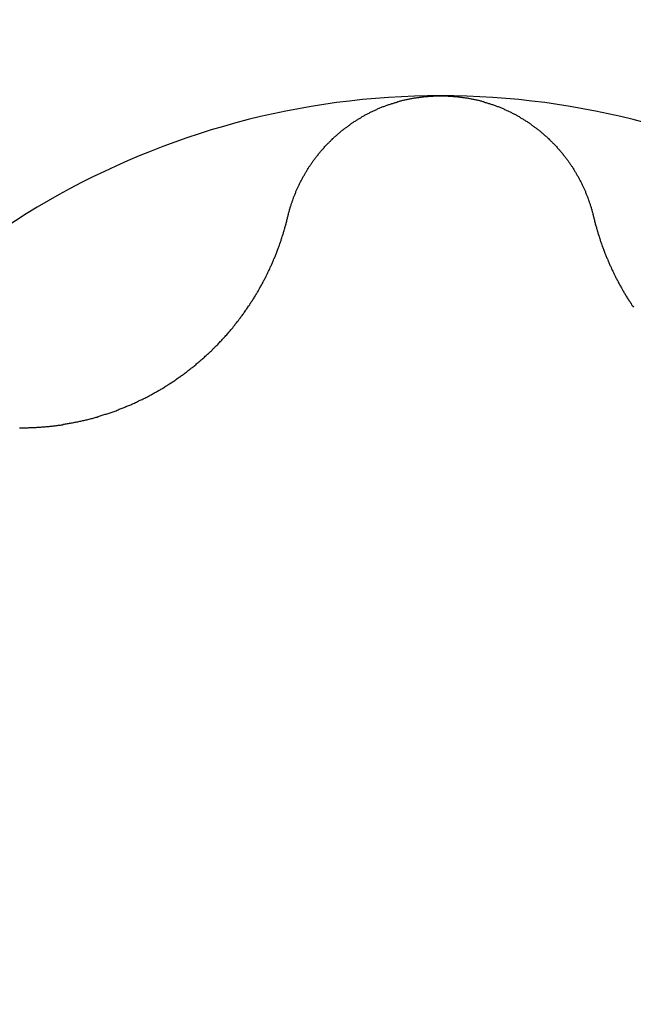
# Model space of a CAD drawing. Extents: x 1107 to 4046, y 937 to 3355.
# Tile 110 of 256: x 2278.77 to 2280.53, y 1074.02 to 1076.84. Entities that reach past the tile are written whole.
import ezdxf

# ---------------------------------------------------------------- set-up
doc = ezdxf.new("R2010")
doc.units = 0
doc.layers.add('KF_VIDA_L___C_TOP', color=7, linetype='CONTINUOUS')

# ---------------------------------------------------------------- blocks, each defined once
blk = doc.blocks.new('KF_VIDA_L___C_TOP')
at = {"layer": 'KF_VIDA_L___C_TOP'}
for points in [[(92.5621, -340.396, 0), (92.5627, -340.394, 0), (92.5632, -340.392, 0), (92.5638, -340.39, 0), (92.5643, -340.387, 0), (92.5649, -340.385, 0), (92.5655, -340.383, 0), (92.5661, -340.381, 0), (92.5667, -340.379, 0), (92.5673, -340.377, 0), (92.5679, -340.374, 0), (92.5686, -340.372, 0), (92.5692, -340.37, 0), (92.5699, -340.368, 0), (92.5705, -340.366, 0), (92.5712, -340.364, 0), (92.5719, -340.361, 0), (92.5726, -340.359, 0), (92.5733, -340.357, 0), (92.5741, -340.355, 0), (92.5748, -340.353, 0), (92.5756, -340.351, 0), (92.5763, -340.349, 0), (92.5771, -340.346, 0), (92.5779, -340.344, 0), (92.5787, -340.342, 0), (92.5795, -340.34, 0), (92.5803, -340.338, 0), (92.5811, -340.336, 0), (92.5819, -340.334, 0), (92.5828, -340.332, 0), (92.5837, -340.329, 0), (92.5845, -340.327, 0), (92.5854, -340.325, 0), (92.5863, -340.323, 0), (92.5872, -340.321, 0), (92.5881, -340.319, 0), (92.589, -340.317, 0), (92.5899, -340.315, 0), (92.5909, -340.313, 0), (92.5918, -340.311, 0), (92.5928, -340.309, 0), (92.5938, -340.307, 0), (92.5947, -340.305, 0), (92.5957, -340.303, 0), (92.5967, -340.301, 0), (92.5977, -340.299, 0), (92.5987, -340.297, 0), (92.5998, -340.294, 0), (92.6008, -340.292, 0), (92.6019, -340.29, 0), (92.6029, -340.288, 0), (92.604, -340.286, 0), (92.6051, -340.284, 0), (92.6062, -340.282, 0), (92.6073, -340.281, 0), (92.6084, -340.279, 0), (92.6095, -340.277, 0), (92.6106, -340.275, 0), (92.6117, -340.273, 0), (92.6129, -340.271, 0), (92.614, -340.269, 0), (92.6152, -340.267, 0), (92.6164, -340.265, 0), (92.6175, -340.263, 0), (92.6187, -340.261, 0), (92.6199, -340.259, 0), (92.6211, -340.257, 0), (92.6224, -340.255, 0), (92.6236, -340.253, 0), (92.6248, -340.252, 0), (92.6261, -340.25, 0), (92.6273, -340.248, 0), (92.6286, -340.246, 0), (92.6299, -340.244, 0), (92.6311, -340.242, 0), (92.6324, -340.24, 0), (92.6337, -340.239, 0), (92.635, -340.237, 0), (92.6364, -340.235, 0), (92.6377, -340.233, 0), (92.639, -340.231, 0), (92.6404, -340.23, 0), (92.6417, -340.228, 0), (92.6431, -340.226, 0), (92.6444, -340.224, 0), (92.6458, -340.222, 0), (92.6472, -340.221, 0), (92.6486, -340.219, 0), (92.65, -340.217, 0), (92.6514, -340.215, 0), (92.6529, -340.214, 0), (92.6543, -340.212, 0), (92.6558, -340.21, 0), (92.6573, -340.208, 0), (92.6588, -340.207, 0), (92.6603, -340.205, 0), (92.6618, -340.203, 0), (92.6633, -340.202, 0), (92.6648, -340.2, 0), (92.6664, -340.198, 0), (92.6679, -340.196, 0), (92.6695, -340.195, 0), (92.671, -340.193, 0), (92.6726, -340.191, 0), (92.6742, -340.19, 0), (92.6758, -340.188, 0), (92.6775, -340.186, 0), (92.6791, -340.185, 0), (92.6807, -340.183, 0), (92.6824, -340.181, 0), (92.6841, -340.18, 0), (92.6857, -340.178, 0), (92.6874, -340.176, 0), (92.6891, -340.175, 0), (92.6908, -340.173, 0), (92.6925, -340.172, 0), (92.6943, -340.17, 0), (92.696, -340.168, 0), (92.6977, -340.167, 0), (92.6995, -340.165, 0), (92.7013, -340.164, 0), (92.703, -340.162, 0), (92.7048, -340.161, 0), (92.7066, -340.159, 0), (92.7084, -340.157, 0), (92.7103, -340.156, 0), (92.7121, -340.154, 0), (92.7139, -340.153, 0), (92.7158, -340.151, 0), (92.7176, -340.15, 0), (92.7195, -340.148, 0), (92.7214, -340.147, 0), (92.7233, -340.145, 0), (92.7251, -340.144, 0), (92.727, -340.142, 0), (92.729, -340.141, 0), (92.7309, -340.14, 0), (92.7328, -340.138, 0), (92.7348, -340.137, 0), (92.7367, -340.135, 0), (92.7387, -340.134, 0), (92.7406, -340.132, 0), (92.7426, -340.131, 0), (92.7446, -340.13, 0), (92.7466, -340.128, 0), (92.7486, -340.127, 0), (92.7506, -340.126, 0), (92.7526, -340.124, 0), (92.7546, -340.123, 0), (92.7567, -340.122, 0), (92.7587, -340.12, 0), (92.7608, -340.119, 0), (92.7628, -340.118, 0), (92.7649, -340.116, 0), (92.767, -340.115, 0), (92.769, -340.114, 0), (92.7711, -340.113, 0), (92.7732, -340.111, 0), (92.7753, -340.11, 0), (92.7775, -340.109, 0), (92.7796, -340.108, 0), (92.7817, -340.107, 0), (92.7839, -340.105, 0), (92.786, -340.104, 0), (92.7882, -340.103, 0), (92.7903, -340.102, 0), (92.7925, -340.101, 0), (92.7947, -340.1, 0), (92.7968, -340.098, 0), (92.799, -340.097, 0), (92.8012, -340.096, 0), (92.8034, -340.095, 0), (92.8056, -340.094, 0), (92.8079, -340.093, 0), (92.8101, -340.092, 0), (92.8123, -340.091, 0), (92.8146, -340.09, 0), (92.8168, -340.089, 0), (92.8191, -340.088, 0), (92.8213, -340.087, 0), (92.8236, -340.086, 0), (92.8258, -340.085, 0), (92.8281, -340.084, 0), (92.8304, -340.083, 0), (92.8327, -340.082, 0), (92.835, -340.081, 0), (92.8373, -340.081, 0), (92.8396, -340.08, 0), (92.8419, -340.079, 0), (92.8442, -340.078, 0), (92.8465, -340.077, 0), (92.8488, -340.076, 0), (92.8512, -340.075, 0), (92.8535, -340.075, 0), (92.8558, -340.074, 0), (92.8582, -340.073, 0), (92.8605, -340.072, 0), (92.8629, -340.072, 0), (92.8652, -340.071, 0), (92.8676, -340.07, 0), (92.8699, -340.069, 0), (92.8723, -340.069, 0), (92.8747, -340.068, 0), (92.877, -340.067, 0), (92.8794, -340.067, 0), (92.8818, -340.066, 0), (92.8842, -340.065, 0), (92.8865, -340.065, 0), (92.8889, -340.064, 0), (92.8913, -340.063, 0), (92.8937, -340.063, 0), (92.8961, -340.062, 0), (92.8985, -340.062, 0), (92.9009, -340.061, 0), (92.9033, -340.061, 0), (92.9057, -340.06, 0), (92.9081, -340.06, 0), (92.9105, -340.059, 0), (92.9129, -340.059, 0), (92.9153, -340.058, 0), (92.9178, -340.058, 0), (92.9202, -340.057, 0), (92.9226, -340.057, 0), (92.925, -340.056, 0), (92.9274, -340.056, 0), (92.9298, -340.056, 0), (92.9323, -340.055, 0), (92.9347, -340.055, 0), (92.9371, -340.055, 0), (92.9395, -340.054, 0), (92.942, -340.054, 0), (92.9444, -340.054, 0), (92.9468, -340.053, 0), (92.9492, -340.053, 0), (92.9517, -340.053, 0), (92.9541, -340.052, 0), (92.9565, -340.052, 0), (92.9589, -340.052, 0), (92.9614, -340.052, 0), (92.9638, -340.052, 0), (92.9662, -340.051, 0), (92.9686, -340.051, 0), (92.971, -340.051, 0), (92.9735, -340.051, 0), (92.9759, -340.051, 0), (92.9783, -340.051, 0), (92.9807, -340.05, 0), (92.9831, -340.05, 0), (92.9855, -340.05, 0), (92.988, -340.05, 0), (92.9904, -340.05, 0), (92.9928, -340.05, 0), (92.9952, -340.05, 0), (92.9976, -340.05, 0), (93, -340.05, 0)], [(93, -340.05, 0), (93.0024, -340.05, 0), (93.0048, -340.05, 0), (93.0072, -340.05, 0), (93.0096, -340.05, 0), (93.012, -340.05, 0), (93.0145, -340.05, 0), (93.0169, -340.05, 0), (93.0193, -340.05, 0), (93.0217, -340.051, 0), (93.0241, -340.051, 0), (93.0265, -340.051, 0), (93.029, -340.051, 0), (93.0314, -340.051, 0), (93.0338, -340.051, 0), (93.0362, -340.052, 0), (93.0386, -340.052, 0), (93.0411, -340.052, 0), (93.0435, -340.052, 0), (93.0459, -340.052, 0), (93.0483, -340.053, 0), (93.0508, -340.053, 0), (93.0532, -340.053, 0), (93.0556, -340.054, 0), (93.058, -340.054, 0), (93.0605, -340.054, 0), (93.0629, -340.055, 0), (93.0653, -340.055, 0), (93.0677, -340.055, 0), (93.0702, -340.056, 0), (93.0726, -340.056, 0), (93.075, -340.056, 0), (93.0774, -340.057, 0), (93.0798, -340.057, 0), (93.0822, -340.058, 0), (93.0847, -340.058, 0), (93.0871, -340.059, 0), (93.0895, -340.059, 0), (93.0919, -340.06, 0), (93.0943, -340.06, 0), (93.0967, -340.061, 0), (93.0991, -340.061, 0), (93.1015, -340.062, 0), (93.1039, -340.062, 0), (93.1063, -340.063, 0), (93.1087, -340.063, 0), (93.1111, -340.064, 0), (93.1135, -340.065, 0), (93.1158, -340.065, 0), (93.1182, -340.066, 0), (93.1206, -340.067, 0), (93.123, -340.067, 0), (93.1253, -340.068, 0), (93.1277, -340.069, 0), (93.1301, -340.069, 0), (93.1324, -340.07, 0), (93.1348, -340.071, 0), (93.1371, -340.072, 0), (93.1395, -340.072, 0), (93.1418, -340.073, 0), (93.1442, -340.074, 0), (93.1465, -340.075, 0), (93.1488, -340.075, 0), (93.1512, -340.076, 0), (93.1535, -340.077, 0), (93.1558, -340.078, 0), (93.1581, -340.079, 0), (93.1604, -340.08, 0), (93.1627, -340.081, 0), (93.165, -340.081, 0), (93.1673, -340.082, 0), (93.1696, -340.083, 0), (93.1719, -340.084, 0), (93.1742, -340.085, 0), (93.1764, -340.086, 0), (93.1787, -340.087, 0), (93.1809, -340.088, 0), (93.1832, -340.089, 0), (93.1854, -340.09, 0), (93.1877, -340.091, 0), (93.1899, -340.092, 0), (93.1921, -340.093, 0), (93.1944, -340.094, 0), (93.1966, -340.095, 0), (93.1988, -340.096, 0), (93.201, -340.097, 0), (93.2032, -340.098, 0), (93.2053, -340.1, 0), (93.2075, -340.101, 0), (93.2097, -340.102, 0), (93.2118, -340.103, 0), (93.214, -340.104, 0), (93.2161, -340.105, 0), (93.2183, -340.107, 0), (93.2204, -340.108, 0), (93.2225, -340.109, 0), (93.2247, -340.11, 0), (93.2268, -340.111, 0), (93.2289, -340.113, 0), (93.231, -340.114, 0), (93.233, -340.115, 0), (93.2351, -340.116, 0), (93.2372, -340.118, 0), (93.2392, -340.119, 0), (93.2413, -340.12, 0), (93.2433, -340.122, 0), (93.2454, -340.123, 0), (93.2474, -340.124, 0), (93.2494, -340.126, 0), (93.2514, -340.127, 0), (93.2534, -340.128, 0), (93.2554, -340.13, 0), (93.2574, -340.131, 0), (93.2594, -340.132, 0), (93.2613, -340.134, 0), (93.2633, -340.135, 0), (93.2652, -340.137, 0), (93.2672, -340.138, 0), (93.2691, -340.14, 0), (93.271, -340.141, 0), (93.273, -340.142, 0), (93.2749, -340.144, 0), (93.2767, -340.145, 0), (93.2786, -340.147, 0), (93.2805, -340.148, 0), (93.2824, -340.15, 0), (93.2842, -340.151, 0), (93.2861, -340.153, 0), (93.2879, -340.154, 0), (93.2897, -340.156, 0), (93.2916, -340.157, 0), (93.2934, -340.159, 0), (93.2952, -340.161, 0), (93.297, -340.162, 0), (93.2987, -340.164, 0), (93.3005, -340.165, 0), (93.3023, -340.167, 0), (93.304, -340.168, 0), (93.3057, -340.17, 0), (93.3075, -340.172, 0), (93.3092, -340.173, 0), (93.3109, -340.175, 0), (93.3126, -340.176, 0), (93.3143, -340.178, 0), (93.3159, -340.18, 0), (93.3176, -340.181, 0), (93.3193, -340.183, 0), (93.3209, -340.185, 0), (93.3225, -340.186, 0), (93.3242, -340.188, 0), (93.3258, -340.19, 0), (93.3274, -340.191, 0), (93.329, -340.193, 0), (93.3305, -340.195, 0), (93.3321, -340.196, 0), (93.3336, -340.198, 0), (93.3352, -340.2, 0), (93.3367, -340.202, 0), (93.3382, -340.203, 0), (93.3397, -340.205, 0), (93.3412, -340.207, 0), (93.3427, -340.208, 0), (93.3442, -340.21, 0), (93.3457, -340.212, 0), (93.3471, -340.214, 0), (93.3486, -340.215, 0), (93.35, -340.217, 0), (93.3514, -340.219, 0), (93.3528, -340.221, 0), (93.3542, -340.222, 0), (93.3556, -340.224, 0), (93.3569, -340.226, 0), (93.3583, -340.228, 0), (93.3596, -340.23, 0), (93.361, -340.231, 0), (93.3623, -340.233, 0), (93.3636, -340.235, 0), (93.365, -340.237, 0), (93.3663, -340.239, 0), (93.3676, -340.24, 0), (93.3689, -340.242, 0), (93.3701, -340.244, 0), (93.3714, -340.246, 0), (93.3727, -340.248, 0), (93.3739, -340.25, 0), (93.3752, -340.252, 0), (93.3764, -340.253, 0), (93.3776, -340.255, 0), (93.3789, -340.257, 0), (93.3801, -340.259, 0), (93.3813, -340.261, 0), (93.3825, -340.263, 0), (93.3836, -340.265, 0), (93.3848, -340.267, 0), (93.386, -340.269, 0), (93.3871, -340.271, 0), (93.3883, -340.273, 0), (93.3894, -340.275, 0), (93.3905, -340.277, 0), (93.3916, -340.279, 0), (93.3927, -340.281, 0), (93.3938, -340.282, 0), (93.3949, -340.284, 0), (93.396, -340.286, 0), (93.3971, -340.288, 0), (93.3981, -340.29, 0), (93.3992, -340.292, 0), (93.4002, -340.294, 0), (93.4013, -340.297, 0), (93.4023, -340.299, 0), (93.4033, -340.301, 0), (93.4043, -340.303, 0), (93.4053, -340.305, 0), (93.4062, -340.307, 0), (93.4072, -340.309, 0), (93.4082, -340.311, 0), (93.4091, -340.313, 0), (93.4101, -340.315, 0), (93.411, -340.317, 0), (93.4119, -340.319, 0), (93.4128, -340.321, 0), (93.4137, -340.323, 0), (93.4146, -340.325, 0), (93.4155, -340.327, 0), (93.4163, -340.329, 0), (93.4172, -340.332, 0), (93.4181, -340.334, 0), (93.4189, -340.336, 0), (93.4197, -340.338, 0), (93.4205, -340.34, 0), (93.4213, -340.342, 0), (93.4221, -340.344, 0), (93.4229, -340.346, 0), (93.4237, -340.349, 0), (93.4244, -340.351, 0), (93.4252, -340.353, 0), (93.4259, -340.355, 0), (93.4267, -340.357, 0), (93.4274, -340.359, 0), (93.4281, -340.361, 0), (93.4288, -340.364, 0), (93.4295, -340.366, 0), (93.4301, -340.368, 0), (93.4308, -340.37, 0), (93.4314, -340.372, 0), (93.4321, -340.374, 0), (93.4327, -340.377, 0), (93.4333, -340.379, 0), (93.4339, -340.381, 0), (93.4345, -340.383, 0), (93.4351, -340.385, 0), (93.4357, -340.387, 0), (93.4362, -340.39, 0), (93.4368, -340.392, 0), (93.4373, -340.394, 0), (93.4379, -340.396, 0)], [(91.7927, -341.002, 0), (91.7954, -341.002, 0), (91.7982, -341.002, 0), (91.801, -341.002, 0), (91.8038, -341.002, 0), (91.8066, -341.002, 0), (91.8094, -341.002, 0), (91.8122, -341.002, 0), (91.8151, -341.002, 0), (91.8179, -341.002, 0), (91.8207, -341.001, 0), (91.8235, -341.001, 0), (91.8264, -341.001, 0), (91.8292, -341.001, 0), (91.8321, -341.001, 0), (91.8349, -341.001, 0), (91.8378, -341.001, 0), (91.8406, -341.001, 0), (91.8435, -341, 0), (91.8464, -341, 0), (91.8493, -341, 0), (91.8521, -341, 0), (91.855, -341, 0), (91.8579, -340.999, 0), (91.8608, -340.999, 0), (91.8637, -340.999, 0), (91.8666, -340.999, 0), (91.8695, -340.998, 0), (91.8724, -340.998, 0), (91.8753, -340.998, 0), (91.8782, -340.998, 0), (91.8811, -340.997, 0), (91.884, -340.997, 0), (91.8869, -340.997, 0), (91.8898, -340.996, 0), (91.8927, -340.996, 0), (91.8956, -340.996, 0), (91.8986, -340.995, 0), (91.9015, -340.995, 0), (91.9044, -340.994, 0), (91.9073, -340.994, 0), (91.9103, -340.994, 0), (91.9132, -340.993, 0), (91.9161, -340.993, 0), (91.919, -340.992, 0), (91.922, -340.992, 0), (91.9249, -340.991, 0), (91.9278, -340.991, 0), (91.9308, -340.99, 0), (91.9337, -340.99, 0), (91.9366, -340.989, 0), (91.9396, -340.989, 0), (91.9425, -340.988, 0), (91.9454, -340.988, 0), (91.9484, -340.987, 0), (91.9513, -340.986, 0), (91.9543, -340.986, 0), (91.9572, -340.985, 0), (91.9601, -340.985, 0), (91.9631, -340.984, 0), (91.966, -340.983, 0), (91.9689, -340.983, 0), (91.9718, -340.982, 0), (91.9748, -340.981, 0), (91.9777, -340.981, 0), (91.9806, -340.98, 0), (91.9836, -340.979, 0), (91.9865, -340.979, 0), (91.9894, -340.978, 0), (91.9923, -340.977, 0), (91.9952, -340.976, 0), (91.9982, -340.975, 0), (92.0011, -340.975, 0), (92.004, -340.974, 0), (92.0069, -340.973, 0), (92.0098, -340.972, 0), (92.0127, -340.971, 0), (92.0156, -340.971, 0), (92.0185, -340.97, 0), (92.0214, -340.969, 0), (92.0243, -340.968, 0), (92.0272, -340.967, 0), (92.0301, -340.966, 0), (92.033, -340.965, 0), (92.0358, -340.964, 0), (92.0387, -340.963, 0), (92.0416, -340.963, 0), (92.0445, -340.962, 0), (92.0473, -340.961, 0), (92.0502, -340.96, 0), (92.0531, -340.959, 0), (92.0559, -340.958, 0), (92.0588, -340.957, 0), (92.0616, -340.956, 0), (92.0644, -340.955, 0), (92.0673, -340.954, 0), (92.0701, -340.953, 0), (92.0729, -340.951, 0), (92.0758, -340.95, 0), (92.0786, -340.949, 0), (92.0814, -340.948, 0), (92.0842, -340.947, 0), (92.087, -340.946, 0), (92.0898, -340.945, 0), (92.0926, -340.944, 0), (92.0954, -340.943, 0), (92.0982, -340.941, 0), (92.1009, -340.94, 0), (92.1037, -340.939, 0), (92.1065, -340.938, 0), (92.1092, -340.937, 0), (92.112, -340.936, 0), (92.1147, -340.934, 0), (92.1174, -340.933, 0), (92.1202, -340.932, 0), (92.1229, -340.931, 0), (92.1256, -340.929, 0), (92.1283, -340.928, 0), (92.131, -340.927, 0), (92.1337, -340.926, 0), (92.1364, -340.924, 0), (92.1391, -340.923, 0), (92.1417, -340.922, 0), (92.1444, -340.921, 0), (92.1471, -340.919, 0), (92.1497, -340.918, 0), (92.1523, -340.917, 0), (92.155, -340.915, 0), (92.1576, -340.914, 0), (92.1602, -340.913, 0), (92.1628, -340.911, 0), (92.1654, -340.91, 0), (92.168, -340.908, 0), (92.1706, -340.907, 0), (92.1732, -340.906, 0), (92.1757, -340.904, 0), (92.1783, -340.903, 0), (92.1808, -340.901, 0), (92.1834, -340.9, 0), (92.1859, -340.899, 0), (92.1884, -340.897, 0), (92.1909, -340.896, 0), (92.1934, -340.894, 0), (92.1959, -340.893, 0), (92.1984, -340.891, 0), (92.2009, -340.89, 0), (92.2034, -340.888, 0), (92.2059, -340.887, 0), (92.2084, -340.885, 0), (92.2109, -340.884, 0), (92.2134, -340.882, 0), (92.2159, -340.881, 0), (92.2183, -340.879, 0), (92.2208, -340.877, 0), (92.2233, -340.876, 0), (92.2258, -340.874, 0), (92.2282, -340.873, 0), (92.2307, -340.871, 0), (92.2332, -340.869, 0), (92.2356, -340.868, 0), (92.2381, -340.866, 0), (92.2405, -340.864, 0), (92.243, -340.863, 0), (92.2454, -340.861, 0), (92.2479, -340.859, 0), (92.2503, -340.857, 0), (92.2527, -340.856, 0), (92.2552, -340.854, 0), (92.2576, -340.852, 0), (92.26, -340.851, 0), (92.2624, -340.849, 0), (92.2648, -340.847, 0), (92.2672, -340.845, 0), (92.2696, -340.843, 0), (92.272, -340.842, 0), (92.2744, -340.84, 0), (92.2768, -340.838, 0), (92.2792, -340.836, 0), (92.2815, -340.834, 0), (92.2839, -340.832, 0), (92.2863, -340.83, 0), (92.2886, -340.829, 0), (92.291, -340.827, 0), (92.2933, -340.825, 0), (92.2956, -340.823, 0), (92.298, -340.821, 0), (92.3003, -340.819, 0), (92.3026, -340.817, 0), (92.3049, -340.815, 0), (92.3072, -340.813, 0), (92.3095, -340.811, 0), (92.3118, -340.809, 0), (92.3141, -340.807, 0), (92.3164, -340.805, 0), (92.3186, -340.803, 0), (92.3209, -340.801, 0), (92.3232, -340.799, 0), (92.3254, -340.797, 0), (92.3276, -340.795, 0), (92.3299, -340.793, 0), (92.3321, -340.791, 0), (92.3343, -340.789, 0), (92.3365, -340.787, 0), (92.3387, -340.785, 0), (92.3409, -340.783, 0), (92.3431, -340.781, 0), (92.3453, -340.779, 0), (92.3474, -340.776, 0), (92.3496, -340.774, 0), (92.3517, -340.772, 0), (92.3539, -340.77, 0), (92.356, -340.768, 0), (92.3581, -340.766, 0), (92.3602, -340.764, 0), (92.3623, -340.762, 0), (92.3644, -340.759, 0), (92.3665, -340.757, 0), (92.3686, -340.755, 0), (92.3706, -340.753, 0), (92.3727, -340.751, 0), (92.3747, -340.748, 0), (92.3768, -340.746, 0), (92.3788, -340.744, 0), (92.3808, -340.742, 0), (92.3828, -340.74, 0), (92.3848, -340.737, 0), (92.3868, -340.735, 0), (92.3887, -340.733, 0), (92.3907, -340.731, 0), (92.3926, -340.728, 0), (92.3946, -340.726, 0), (92.3965, -340.724, 0), (92.3984, -340.721, 0), (92.4003, -340.719, 0), (92.4022, -340.717, 0), (92.4041, -340.715, 0), (92.406, -340.712, 0), (92.4079, -340.71, 0), (92.4097, -340.708, 0), (92.4116, -340.705, 0), (92.4134, -340.703, 0), (92.4153, -340.701, 0), (92.4171, -340.698, 0), (92.4189, -340.696, 0), (92.4207, -340.694, 0), (92.4225, -340.691, 0), (92.4242, -340.689, 0), (92.426, -340.687, 0), (92.4277, -340.684, 0), (92.4295, -340.682, 0), (92.4312, -340.68, 0), (92.4329, -340.677, 0), (92.4346, -340.675, 0), (92.4363, -340.672, 0), (92.438, -340.67, 0), (92.4397, -340.668, 0), (92.4414, -340.665, 0), (92.443, -340.663, 0), (92.4447, -340.661, 0), (92.4463, -340.658, 0), (92.4479, -340.656, 0), (92.4496, -340.653, 0), (92.4512, -340.651, 0), (92.4527, -340.649, 0), (92.4543, -340.646, 0), (92.4559, -340.644, 0), (92.4574, -340.641, 0), (92.459, -340.639, 0), (92.4605, -340.637, 0), (92.4621, -340.634, 0), (92.4636, -340.632, 0), (92.4651, -340.629, 0), (92.4666, -340.627, 0), (92.468, -340.625, 0), (92.4695, -340.622, 0), (92.471, -340.62, 0), (92.4724, -340.617, 0), (92.4738, -340.615, 0), (92.4753, -340.613, 0), (92.4767, -340.61, 0), (92.4781, -340.608, 0), (92.4795, -340.605, 0), (92.4808, -340.603, 0), (92.4822, -340.601, 0), (92.4836, -340.598, 0), (92.4849, -340.596, 0), (92.4862, -340.593, 0), (92.4876, -340.591, 0), (92.4889, -340.589, 0), (92.4902, -340.586, 0), (92.4914, -340.584, 0), (92.4927, -340.581, 0), (92.494, -340.579, 0), (92.4952, -340.577, 0), (92.4965, -340.574, 0), (92.4977, -340.572, 0), (92.4989, -340.569, 0), (92.5001, -340.567, 0), (92.5013, -340.565, 0), (92.5025, -340.562, 0), (92.5036, -340.56, 0), (92.5048, -340.557, 0), (92.506, -340.555, 0), (92.5071, -340.553, 0), (92.5083, -340.55, 0), (92.5094, -340.548, 0), (92.5105, -340.545, 0), (92.5116, -340.543, 0), (92.5128, -340.54, 0), (92.5139, -340.538, 0), (92.515, -340.536, 0), (92.5161, -340.533, 0), (92.5171, -340.531, 0), (92.5182, -340.528, 0), (92.5193, -340.526, 0), (92.5203, -340.523, 0), (92.5214, -340.521, 0), (92.5224, -340.518, 0), (92.5235, -340.516, 0), (92.5245, -340.513, 0), (92.5255, -340.511, 0), (92.5265, -340.508, 0), (92.5276, -340.506, 0), (92.5286, -340.503, 0), (92.5295, -340.501, 0), (92.5305, -340.498, 0), (92.5315, -340.496, 0), (92.5325, -340.493, 0), (92.5334, -340.49, 0), (92.5344, -340.488, 0), (92.5353, -340.485, 0), (92.5362, -340.483, 0), (92.5372, -340.48, 0), (92.5381, -340.478, 0), (92.539, -340.475, 0), (92.5399, -340.472, 0), (92.5408, -340.47, 0), (92.5417, -340.467, 0), (92.5425, -340.465, 0), (92.5434, -340.462, 0), (92.5443, -340.46, 0), (92.5451, -340.457, 0), (92.5459, -340.454, 0), (92.5468, -340.452, 0), (92.5476, -340.449, 0), (92.5484, -340.446, 0), (92.5492, -340.444, 0), (92.55, -340.441, 0), (92.5508, -340.439, 0), (92.5516, -340.436, 0), (92.5523, -340.433, 0), (92.5531, -340.431, 0), (92.5539, -340.428, 0), (92.5546, -340.425, 0), (92.5553, -340.423, 0), (92.5561, -340.42, 0), (92.5568, -340.417, 0), (92.5575, -340.415, 0), (92.5582, -340.412, 0), (92.5589, -340.41, 0), (92.5595, -340.407, 0), (92.5602, -340.404, 0), (92.5609, -340.402, 0), (92.5615, -340.399, 0), (92.5621, -340.396, 0)], [(93.4379, -340.396, 0), (93.4385, -340.399, 0), (93.4391, -340.402, 0), (93.4398, -340.404, 0), (93.4405, -340.407, 0), (93.4411, -340.41, 0), (93.4418, -340.412, 0), (93.4425, -340.415, 0), (93.4432, -340.417, 0), (93.4439, -340.42, 0), (93.4447, -340.423, 0), (93.4454, -340.425, 0), (93.4461, -340.428, 0), (93.4469, -340.431, 0), (93.4477, -340.433, 0), (93.4484, -340.436, 0), (93.4492, -340.439, 0), (93.45, -340.441, 0), (93.4508, -340.444, 0), (93.4516, -340.446, 0), (93.4524, -340.449, 0), (93.4532, -340.452, 0), (93.4541, -340.454, 0), (93.4549, -340.457, 0), (93.4557, -340.46, 0), (93.4566, -340.462, 0), (93.4575, -340.465, 0), (93.4583, -340.467, 0), (93.4592, -340.47, 0), (93.4601, -340.472, 0), (93.461, -340.475, 0), (93.4619, -340.478, 0), (93.4628, -340.48, 0), (93.4638, -340.483, 0), (93.4647, -340.485, 0), (93.4656, -340.488, 0), (93.4666, -340.49, 0), (93.4675, -340.493, 0), (93.4685, -340.496, 0), (93.4695, -340.498, 0), (93.4705, -340.501, 0), (93.4714, -340.503, 0), (93.4724, -340.506, 0), (93.4735, -340.508, 0), (93.4745, -340.511, 0), (93.4755, -340.513, 0), (93.4765, -340.516, 0), (93.4776, -340.518, 0), (93.4786, -340.521, 0), (93.4797, -340.523, 0), (93.4807, -340.526, 0), (93.4818, -340.528, 0), (93.4829, -340.531, 0), (93.4839, -340.533, 0), (93.485, -340.536, 0), (93.4861, -340.538, 0), (93.4872, -340.54, 0), (93.4884, -340.543, 0), (93.4895, -340.545, 0), (93.4906, -340.548, 0), (93.4917, -340.55, 0), (93.4929, -340.553, 0), (93.494, -340.555, 0), (93.4952, -340.557, 0), (93.4964, -340.56, 0), (93.4975, -340.562, 0), (93.4987, -340.565, 0), (93.4999, -340.567, 0), (93.5011, -340.569, 0), (93.5023, -340.572, 0), (93.5035, -340.574, 0), (93.5048, -340.577, 0), (93.506, -340.579, 0), (93.5073, -340.581, 0), (93.5086, -340.584, 0), (93.5098, -340.586, 0), (93.5111, -340.589, 0), (93.5124, -340.591, 0), (93.5138, -340.593, 0), (93.5151, -340.596, 0), (93.5164, -340.598, 0), (93.5178, -340.601, 0), (93.5192, -340.603, 0), (93.5205, -340.605, 0), (93.5219, -340.608, 0), (93.5233, -340.61, 0), (93.5247, -340.613, 0), (93.5262, -340.615, 0), (93.5276, -340.617, 0), (93.529, -340.62, 0), (93.5305, -340.622, 0), (93.532, -340.625, 0), (93.5334, -340.627, 0), (93.5349, -340.629, 0), (93.5364, -340.632, 0), (93.5379, -340.634, 0), (93.5395, -340.637, 0), (93.541, -340.639, 0), (93.5426, -340.641, 0), (93.5441, -340.644, 0), (93.5457, -340.646, 0), (93.5473, -340.649, 0), (93.5488, -340.651, 0), (93.5504, -340.653, 0), (93.5521, -340.656, 0)]]:
    blk.add_polyline3d(points, dxfattribs=at)
for radius in [5.1, 4.65]:
    blk.add_circle((93, -342.3), radius, dxfattribs=at)
for centre, radius, start, end in [((86.5, -348.3), 18.5, 0, 73.05149), ((93, -342.3), 2.25, 90, 150), ((93, -342.3), 2.25, 30, 90)]:
    blk.add_arc(centre, radius, start, end, dxfattribs=at)

msp = doc.modelspace()

# ---------------------------------------------------------------- block references
at = {"layer": 'KF_VIDA_L___C_TOP'}
msp.add_blockref('KF_VIDA_L___C_TOP', (2186.9791, 1416.6769), dxfattribs=at)

doc.saveas('drawing.dxf')
